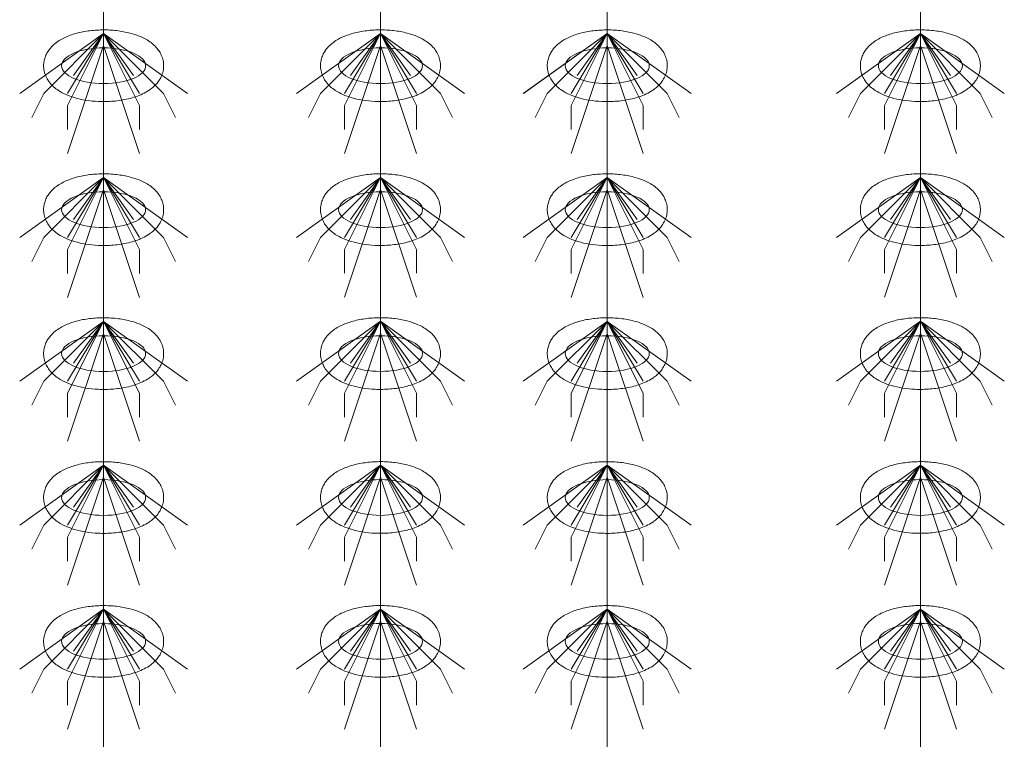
# Model space of a CAD drawing. Header units: metres. Extents: x 703769 to 722343, y 4313031 to 4317457.
# Tile 80 of 256: x 707733.82 to 707738.75, y 4313306.3 to 4313309.9. Entities that reach past the tile are written whole.
import ezdxf

# ---------------------------------------------------------------- set-up
doc = ezdxf.new("R2010")
doc.units = ezdxf.units.M
doc.header["$LTSCALE"] = 0.5
doc.layers.add('粗实线层', color=7, linetype='Continuous', lineweight=35)
doc.layers.add('设备', color=6, linetype='Continuous', lineweight=18)

# ---------------------------------------------------------------- blocks, each defined once
blk = doc.blocks.new('hh_1')
at = {"layer": '设备'}
for p, q in [((-268840, 164960), (-268910, 164910)), ((-268840, 164960), (-268890, 164910)), ((-268840, 164960), (-268870, 164900)), ((-268840, 164960), (-268870, 164910)), ((-268840, 164960), (-268865, 164925)), ((-268840, 164960), (-268790, 164910)), ((-268840, 164960), (-268815, 164925)), ((-268840, 164960), (-268770, 164910)), ((-268840, 164960), (-268810, 164910)), ((-268840, 164960), (-268810, 164900)), ((-268840, 164950), (-268870, 164860)), ((-268840, 164950), (-268810, 164860)), ((-268890, 164910), (-268900, 164890)), ((-268790, 164910), (-268780, 164890)), ((-268870, 164900), (-268870, 164880)), ((-268810, 164900), (-268810, 164880))]:
    blk.add_line(p, q, dxfattribs=at)
blk = doc.blocks.new('dawda')
at = {"layer": '设备', "color": 7}
for p, q in [((539927.02, 33373.42), (539927.02, 31373.38)), ((540157.93, 33373.42), (540157.93, 31373.42)), ((540347.03, 33373.42), (540347.03, 31373.38)), ((540608.14, 33373.42), (540608.14, 31373.42))]:
    blk.add_line(p, q, dxfattribs=at)
for centre in [(539927.02, 32630.55), (539927.03, 32630.55), (540157.94, 32630.59), (540157.94, 32630.59), (540347.03, 32630.55), (540347.04, 32630.55), (540608.14, 32630.59), (540608.14, 32630.59), (539927.02, 32510.55), (540157.94, 32510.59), (540347.03, 32510.55), (540608.14, 32510.59), (539927.02, 32390.55), (540157.94, 32390.59), (540347.03, 32390.55), (540608.14, 32390.59), (539927.02, 32270.55), (540157.94, 32270.59), (540347.03, 32270.55), (540608.14, 32270.59), (539927.02, 32150.55), (540157.94, 32150.59), (540347.03, 32150.55), (540608.14, 32150.59)]:
    blk.add_ellipse(centre, major_axis=(-35.04, 0), ratio=0.42498, dxfattribs=at)
for points in [[(539876.99, 32630.55), (539876.99, 32631.95), (539877.13, 32633.35), (539877.66, 32636.04), (539878.05, 32637.34), (539879.02, 32639.78), (539879.59, 32640.93), (539880.87, 32643.04), (539881.57, 32644.02), (539883.04, 32645.83), (539883.82, 32646.66), (539885.94, 32648.69), (539887.32, 32649.78), (539890.18, 32651.75), (539891.66, 32652.61), (539894.71, 32654.18), (539896.28, 32654.87), (539899.51, 32656.13), (539901.16, 32656.69), (539906.44, 32658.24), (539910.21, 32659.03), (539917.96, 32660.1), (539921.95, 32660.39), (539929.94, 32660.48), (539933.95, 32660.28), (539941.77, 32659.38), (539945.59, 32658.69), (539951.75, 32657.07), (539954.19, 32656.29), (539958.87, 32654.42), (539961.12, 32653.34), (539964.78, 32651.16), (539966.24, 32650.15), (539969.04, 32647.86), (539970.39, 32646.56), (539972.52, 32643.98), (539973.36, 32642.79), (539974.85, 32640.18), (539975.5, 32638.75), (539976.49, 32635.68), (539976.84, 32634.05), (539977.12, 32630.7), (539977.07, 32629), (539976.57, 32625.71), (539976.13, 32624.12), (539974.97, 32621.17), (539974.26, 32619.81), (539972.67, 32617.32), (539971.8, 32616.2), (539969.95, 32614.16), (539968.98, 32613.23), (539966.98, 32611.55), (539965.95, 32610.78), (539963.17, 32608.92), (539961.38, 32607.93), (539957.66, 32606.17), (539955.74, 32605.41), (539951.78, 32604.06), (539949.74, 32603.48), (539943.68, 32602.03), (539939.52, 32601.38), (539931.03, 32600.65), (539926.71, 32600.57), (539918.98, 32600.94), (539915.56, 32601.28), (539908.92, 32602.35), (539905.68, 32603.07), (539900.21, 32604.71), (539897.91, 32605.54), (539893.49, 32607.49), (539891.36, 32608.62), (539887.93, 32610.88), (539886.57, 32611.91), (539883.97, 32614.25), (539882.73, 32615.58), (539880.77, 32618.2), (539880, 32619.42), (539878.67, 32622.07), (539878.11, 32623.51), (539877.3, 32626.56), (539877.06, 32628.17), (539876.99, 32630.05), (539876.99, 32630.3), (539876.99, 32630.55)], [(539876.99, 32630.55), (539876.99, 32631.95), (539877.13, 32633.35), (539877.66, 32636.04), (539878.05, 32637.34), (539879.02, 32639.78), (539879.6, 32640.93), (539880.87, 32643.04), (539881.57, 32644.02), (539883.05, 32645.83), (539883.82, 32646.66), (539885.94, 32648.69), (539887.33, 32649.78), (539890.19, 32651.75), (539891.67, 32652.61), (539894.72, 32654.18), (539896.28, 32654.87), (539899.51, 32656.13), (539901.17, 32656.69), (539906.45, 32658.24), (539910.21, 32659.03), (539917.97, 32660.1), (539921.95, 32660.39), (539929.94, 32660.48), (539933.95, 32660.28), (539941.78, 32659.38), (539945.59, 32658.69), (539951.76, 32657.07), (539954.19, 32656.29), (539958.87, 32654.42), (539961.12, 32653.34), (539964.78, 32651.16), (539966.24, 32650.15), (539969.04, 32647.86), (539970.39, 32646.56), (539972.53, 32643.98), (539973.36, 32642.79), (539974.85, 32640.18), (539975.5, 32638.75), (539976.5, 32635.68), (539976.84, 32634.05), (539977.13, 32630.7), (539977.07, 32629), (539976.57, 32625.71), (539976.13, 32624.12), (539974.98, 32621.17), (539974.27, 32619.81), (539972.68, 32617.32), (539971.8, 32616.2), (539969.96, 32614.16), (539968.99, 32613.23), (539966.99, 32611.55), (539965.96, 32610.78), (539963.17, 32608.92), (539961.38, 32607.93), (539957.67, 32606.17), (539955.75, 32605.41), (539951.79, 32604.06), (539949.74, 32603.48), (539943.68, 32602.03), (539939.52, 32601.38), (539931.04, 32600.65), (539926.71, 32600.57), (539918.98, 32600.94), (539915.57, 32601.28), (539908.92, 32602.35), (539905.69, 32603.07), (539900.21, 32604.71), (539897.91, 32605.54), (539893.49, 32607.49), (539891.37, 32608.62), (539887.93, 32610.88), (539886.57, 32611.91), (539883.97, 32614.25), (539882.73, 32615.58), (539880.77, 32618.2), (539880.01, 32619.42), (539878.68, 32622.07), (539878.12, 32623.51), (539877.31, 32626.56), (539877.06, 32628.17), (539876.99, 32630.05), (539876.99, 32630.3), (539876.99, 32630.55)], [(540107.9, 32630.59), (540107.9, 32631.99), (540108.04, 32633.38), (540108.57, 32636.08), (540108.96, 32637.38), (540109.93, 32639.82), (540110.51, 32640.96), (540111.78, 32643.08), (540112.48, 32644.06), (540113.96, 32645.86), (540114.73, 32646.69), (540116.85, 32648.72), (540118.24, 32649.82), (540121.1, 32651.78), (540122.58, 32652.65), (540125.63, 32654.21), (540127.19, 32654.91), (540130.42, 32656.17), (540132.07, 32656.73), (540137.36, 32658.28), (540141.12, 32659.06), (540148.87, 32660.14), (540152.86, 32660.43), (540160.85, 32660.52), (540164.86, 32660.32), (540172.68, 32659.42), (540176.5, 32658.72), (540182.67, 32657.11), (540185.1, 32656.32), (540189.78, 32654.46), (540192.03, 32653.38), (540195.69, 32651.19), (540197.15, 32650.19), (540199.95, 32647.89), (540201.3, 32646.59), (540203.43, 32644.01), (540204.27, 32642.83), (540205.76, 32640.21), (540206.41, 32638.78), (540207.41, 32635.72), (540207.75, 32634.08), (540208.04, 32630.74), (540207.98, 32629.04), (540207.48, 32625.74), (540207.04, 32624.15), (540205.89, 32621.2), (540205.17, 32619.84), (540203.59, 32617.36), (540202.71, 32616.24), (540200.87, 32614.19), (540199.9, 32613.27), (540197.9, 32611.58), (540196.87, 32610.82), (540194.08, 32608.96), (540192.29, 32607.97), (540188.58, 32606.21), (540186.66, 32605.44), (540182.7, 32604.1), (540180.65, 32603.51), (540174.59, 32602.07), (540170.43, 32601.42), (540161.95, 32600.69), (540157.62, 32600.61), (540149.89, 32600.97), (540146.48, 32601.32), (540139.83, 32602.39), (540136.6, 32603.11), (540131.12, 32604.74), (540128.82, 32605.57), (540124.4, 32607.53), (540122.28, 32608.65), (540118.84, 32610.91), (540117.48, 32611.94), (540114.88, 32614.29), (540113.64, 32615.61), (540111.68, 32618.24), (540110.91, 32619.45), (540109.59, 32622.11), (540109.03, 32623.55), (540108.22, 32626.6), (540107.97, 32628.21), (540107.9, 32630.09), (540107.9, 32630.34), (540107.9, 32630.59)], [(540107.9, 32630.59), (540107.9, 32631.99), (540108.04, 32633.38), (540108.57, 32636.08), (540108.96, 32637.38), (540109.93, 32639.82), (540110.51, 32640.96), (540111.79, 32643.08), (540112.49, 32644.06), (540113.96, 32645.86), (540114.74, 32646.69), (540116.86, 32648.72), (540118.24, 32649.82), (540121.1, 32651.78), (540122.58, 32652.65), (540125.63, 32654.21), (540127.2, 32654.91), (540130.42, 32656.17), (540132.08, 32656.73), (540137.36, 32658.28), (540141.12, 32659.06), (540148.88, 32660.14), (540152.86, 32660.43), (540160.86, 32660.52), (540164.86, 32660.32), (540172.69, 32659.42), (540176.51, 32658.72), (540182.67, 32657.11), (540185.1, 32656.32), (540189.79, 32654.46), (540192.04, 32653.38), (540195.69, 32651.19), (540197.15, 32650.19), (540199.96, 32647.89), (540201.3, 32646.59), (540203.44, 32644.01), (540204.28, 32642.83), (540205.77, 32640.21), (540206.42, 32638.78), (540207.41, 32635.72), (540207.75, 32634.08), (540208.04, 32630.74), (540207.98, 32629.04), (540207.48, 32625.74), (540207.05, 32624.15), (540205.89, 32621.2), (540205.18, 32619.84), (540203.59, 32617.36), (540202.71, 32616.24), (540200.87, 32614.19), (540199.9, 32613.27), (540197.9, 32611.58), (540196.87, 32610.82), (540194.09, 32608.96), (540192.29, 32607.97), (540188.58, 32606.21), (540186.66, 32605.44), (540182.7, 32604.1), (540180.66, 32603.51), (540174.59, 32602.07), (540170.44, 32601.42), (540161.95, 32600.69), (540157.62, 32600.61), (540149.9, 32600.97), (540146.48, 32601.32), (540139.83, 32602.39), (540136.6, 32603.11), (540131.13, 32604.74), (540128.83, 32605.57), (540124.4, 32607.53), (540122.28, 32608.65), (540118.84, 32610.91), (540117.49, 32611.94), (540114.89, 32614.29), (540113.64, 32615.61), (540111.68, 32618.24), (540110.92, 32619.45), (540109.59, 32622.11), (540109.03, 32623.55), (540108.22, 32626.6), (540107.97, 32628.21), (540107.91, 32630.09), (540107.9, 32630.34), (540107.9, 32630.59)], [(540297, 32630.55), (540297, 32631.95), (540297.14, 32633.35), (540297.67, 32636.04), (540298.06, 32637.34), (540299.03, 32639.78), (540299.6, 32640.93), (540300.88, 32643.04), (540301.58, 32644.02), (540303.06, 32645.83), (540303.83, 32646.66), (540305.95, 32648.69), (540307.33, 32649.78), (540310.19, 32651.75), (540311.67, 32652.61), (540314.72, 32654.18), (540316.29, 32654.87), (540319.52, 32656.13), (540321.17, 32656.69), (540326.45, 32658.24), (540330.22, 32659.03), (540337.97, 32660.1), (540341.96, 32660.39), (540349.95, 32660.48), (540353.96, 32660.28), (540361.78, 32659.38), (540365.6, 32658.69), (540371.76, 32657.07), (540374.2, 32656.29), (540378.88, 32654.42), (540381.13, 32653.34), (540384.79, 32651.16), (540386.25, 32650.15), (540389.05, 32647.86), (540390.4, 32646.56), (540392.53, 32643.98), (540393.37, 32642.79), (540394.86, 32640.18), (540395.51, 32638.75), (540396.51, 32635.68), (540396.85, 32634.05), (540397.13, 32630.7), (540397.08, 32629), (540396.58, 32625.71), (540396.14, 32624.12), (540394.98, 32621.17), (540394.27, 32619.81), (540392.68, 32617.32), (540391.81, 32616.2), (540389.96, 32614.16), (540389, 32613.23), (540386.99, 32611.55), (540385.96, 32610.78), (540383.18, 32608.92), (540381.39, 32607.93), (540377.67, 32606.17), (540375.75, 32605.41), (540371.79, 32604.06), (540369.75, 32603.48), (540363.69, 32602.03), (540359.53, 32601.38), (540351.04, 32600.65), (540346.72, 32600.57), (540338.99, 32600.94), (540335.57, 32601.28), (540328.93, 32602.35), (540325.7, 32603.07), (540320.22, 32604.71), (540317.92, 32605.54), (540313.5, 32607.49), (540311.37, 32608.62), (540307.94, 32610.88), (540306.58, 32611.91), (540303.98, 32614.25), (540302.74, 32615.58), (540300.78, 32618.2), (540300.01, 32619.42), (540298.68, 32622.07), (540298.12, 32623.51), (540297.31, 32626.56), (540297.07, 32628.17), (540297, 32630.05), (540297, 32630.3), (540297, 32630.55)], [(540297, 32630.55), (540297, 32631.95), (540297.14, 32633.35), (540297.67, 32636.04), (540298.06, 32637.34), (540299.03, 32639.78), (540299.61, 32640.93), (540300.88, 32643.04), (540301.58, 32644.02), (540303.06, 32645.83), (540303.84, 32646.66), (540305.95, 32648.69), (540307.34, 32649.78), (540310.2, 32651.75), (540311.68, 32652.61), (540314.73, 32654.18), (540316.3, 32654.87), (540319.52, 32656.13), (540321.18, 32656.69), (540326.46, 32658.24), (540330.22, 32659.03), (540337.98, 32660.1), (540341.96, 32660.39), (540349.96, 32660.48), (540353.96, 32660.28), (540361.79, 32659.38), (540365.6, 32658.69), (540371.77, 32657.07), (540374.2, 32656.29), (540378.88, 32654.42), (540381.13, 32653.34), (540384.79, 32651.16), (540386.25, 32650.15), (540389.05, 32647.86), (540390.4, 32646.56), (540392.54, 32643.98), (540393.38, 32642.79), (540394.86, 32640.18), (540395.51, 32638.75), (540396.51, 32635.68), (540396.85, 32634.05), (540397.14, 32630.7), (540397.08, 32629), (540396.58, 32625.71), (540396.14, 32624.12), (540394.99, 32621.17), (540394.28, 32619.81), (540392.69, 32617.32), (540391.81, 32616.2), (540389.97, 32614.16), (540389, 32613.23), (540387, 32611.55), (540385.97, 32610.78), (540383.18, 32608.92), (540381.39, 32607.93), (540377.68, 32606.17), (540375.76, 32605.41), (540371.8, 32604.06), (540369.76, 32603.48), (540363.69, 32602.03), (540359.53, 32601.38), (540351.05, 32600.65), (540346.72, 32600.57), (540338.99, 32600.94), (540335.58, 32601.28), (540328.93, 32602.35), (540325.7, 32603.07), (540320.22, 32604.71), (540317.93, 32605.54), (540313.5, 32607.49), (540311.38, 32608.62), (540307.94, 32610.88), (540306.58, 32611.91), (540303.98, 32614.25), (540302.74, 32615.58), (540300.78, 32618.2), (540300.02, 32619.42), (540298.69, 32622.07), (540298.13, 32623.51), (540297.32, 32626.56), (540297.07, 32628.17), (540297.01, 32630.05), (540297, 32630.3), (540297, 32630.55)], [(540558.1, 32630.59), (540558.1, 32631.99), (540558.24, 32633.38), (540558.77, 32636.08), (540559.16, 32637.38), (540560.13, 32639.82), (540560.71, 32640.96), (540561.99, 32643.08), (540562.69, 32644.06), (540564.16, 32645.86), (540564.94, 32646.69), (540567.06, 32648.72), (540568.44, 32649.82), (540571.3, 32651.78), (540572.78, 32652.65), (540575.83, 32654.21), (540577.4, 32654.91), (540580.62, 32656.17), (540582.28, 32656.73), (540587.56, 32658.28), (540591.32, 32659.06), (540599.08, 32660.14), (540603.06, 32660.43), (540611.06, 32660.52), (540615.06, 32660.32), (540622.89, 32659.42), (540626.71, 32658.72), (540632.87, 32657.11), (540635.3, 32656.32), (540639.99, 32654.46), (540642.24, 32653.38), (540645.89, 32651.19), (540647.35, 32650.19), (540650.16, 32647.89), (540651.5, 32646.59), (540653.64, 32644.01), (540654.48, 32642.83), (540655.97, 32640.21), (540656.62, 32638.78), (540657.61, 32635.72), (540657.95, 32634.08), (540658.24, 32630.74), (540658.18, 32629.04), (540657.68, 32625.74), (540657.25, 32624.15), (540656.09, 32621.2), (540655.38, 32619.84), (540653.79, 32617.36), (540652.91, 32616.24), (540651.07, 32614.19), (540650.1, 32613.27), (540648.1, 32611.58), (540647.07, 32610.82), (540644.29, 32608.96), (540642.49, 32607.97), (540638.78, 32606.21), (540636.86, 32605.44), (540632.9, 32604.1), (540630.86, 32603.51), (540624.79, 32602.07), (540620.64, 32601.42), (540612.15, 32600.69), (540607.82, 32600.61), (540600.1, 32600.97), (540596.68, 32601.32), (540590.03, 32602.39), (540586.8, 32603.11), (540581.33, 32604.74), (540579.03, 32605.57), (540574.6, 32607.53), (540572.48, 32608.65), (540569.04, 32610.91), (540567.68, 32611.94), (540565.08, 32614.29), (540563.84, 32615.61), (540561.88, 32618.24), (540561.12, 32619.45), (540559.79, 32622.11), (540559.23, 32623.55), (540558.42, 32626.6), (540558.17, 32628.21), (540558.11, 32630.09), (540558.1, 32630.34), (540558.1, 32630.59)], [(540558.11, 32630.59), (540558.11, 32631.99), (540558.25, 32633.38), (540558.78, 32636.08), (540559.17, 32637.38), (540560.14, 32639.82), (540560.71, 32640.96), (540561.99, 32643.08), (540562.69, 32644.06), (540564.16, 32645.86), (540564.94, 32646.69), (540567.06, 32648.72), (540568.44, 32649.82), (540571.3, 32651.78), (540572.78, 32652.65), (540575.83, 32654.21), (540577.4, 32654.91), (540580.63, 32656.17), (540582.28, 32656.73), (540587.56, 32658.28), (540591.33, 32659.06), (540599.08, 32660.14), (540603.07, 32660.43), (540611.06, 32660.52), (540615.07, 32660.32), (540622.89, 32659.42), (540626.71, 32658.72), (540632.87, 32657.11), (540635.31, 32656.32), (540639.99, 32654.46), (540642.24, 32653.38), (540645.9, 32651.19), (540647.36, 32650.19), (540650.16, 32647.89), (540651.51, 32646.59), (540653.64, 32644.01), (540654.48, 32642.83), (540655.97, 32640.21), (540656.62, 32638.78), (540657.61, 32635.72), (540657.96, 32634.08), (540658.24, 32630.74), (540658.19, 32629.04), (540657.69, 32625.74), (540657.25, 32624.15), (540656.09, 32621.2), (540655.38, 32619.84), (540653.79, 32617.36), (540652.92, 32616.24), (540651.07, 32614.19), (540650.1, 32613.27), (540648.1, 32611.58), (540647.07, 32610.82), (540644.29, 32608.96), (540642.5, 32607.97), (540638.78, 32606.21), (540636.86, 32605.44), (540632.9, 32604.1), (540630.86, 32603.51), (540624.8, 32602.07), (540620.64, 32601.42), (540612.15, 32600.69), (540607.83, 32600.61), (540600.1, 32600.97), (540596.68, 32601.32), (540590.04, 32602.39), (540586.8, 32603.11), (540581.33, 32604.74), (540579.03, 32605.57), (540574.61, 32607.53), (540572.48, 32608.65), (540569.05, 32610.91), (540567.69, 32611.94), (540565.09, 32614.29), (540563.85, 32615.61), (540561.89, 32618.24), (540561.12, 32619.45), (540559.79, 32622.11), (540559.23, 32623.55), (540558.42, 32626.6), (540558.18, 32628.21), (540558.11, 32630.09), (540558.11, 32630.34), (540558.11, 32630.59)], [(539876.99, 32510.55), (539876.99, 32511.95), (539877.13, 32513.35), (539877.66, 32516.04), (539878.05, 32517.34), (539879.02, 32519.78), (539879.59, 32520.93), (539880.87, 32523.04), (539881.57, 32524.02), (539883.04, 32525.83), (539883.82, 32526.66), (539885.94, 32528.69), (539887.32, 32529.78), (539890.18, 32531.75), (539891.66, 32532.61), (539894.71, 32534.18), (539896.28, 32534.87), (539899.51, 32536.13), (539901.16, 32536.69), (539906.44, 32538.24), (539910.21, 32539.03), (539917.96, 32540.1), (539921.95, 32540.39), (539929.94, 32540.48), (539933.95, 32540.28), (539941.77, 32539.38), (539945.59, 32538.69), (539951.75, 32537.07), (539954.19, 32536.29), (539958.87, 32534.42), (539961.12, 32533.34), (539964.78, 32531.16), (539966.24, 32530.15), (539969.04, 32527.86), (539970.39, 32526.56), (539972.52, 32523.98), (539973.36, 32522.79), (539974.85, 32520.18), (539975.5, 32518.75), (539976.49, 32515.68), (539976.84, 32514.05), (539977.12, 32510.7), (539977.07, 32509), (539976.57, 32505.71), (539976.13, 32504.12), (539974.97, 32501.17), (539974.26, 32499.81), (539972.67, 32497.32), (539971.8, 32496.2), (539969.95, 32494.16), (539968.98, 32493.23), (539966.98, 32491.55), (539965.95, 32490.78), (539963.17, 32488.92), (539961.38, 32487.93), (539957.66, 32486.17), (539955.74, 32485.41), (539951.78, 32484.06), (539949.74, 32483.48), (539943.68, 32482.03), (539939.52, 32481.38), (539931.03, 32480.65), (539926.71, 32480.57), (539918.98, 32480.94), (539915.56, 32481.28), (539908.92, 32482.35), (539905.68, 32483.07), (539900.21, 32484.71), (539897.91, 32485.54), (539893.49, 32487.49), (539891.36, 32488.62), (539887.93, 32490.88), (539886.57, 32491.91), (539883.97, 32494.25), (539882.73, 32495.58), (539880.77, 32498.2), (539880, 32499.42), (539878.67, 32502.07), (539878.11, 32503.51), (539877.3, 32506.56), (539877.06, 32508.17), (539876.99, 32510.05), (539876.99, 32510.3), (539876.99, 32510.55)], [(540107.9, 32510.59), (540107.9, 32511.99), (540108.04, 32513.38), (540108.57, 32516.08), (540108.96, 32517.38), (540109.93, 32519.82), (540110.51, 32520.96), (540111.78, 32523.08), (540112.48, 32524.06), (540113.96, 32525.86), (540114.73, 32526.69), (540116.85, 32528.72), (540118.24, 32529.82), (540121.1, 32531.78), (540122.58, 32532.65), (540125.63, 32534.21), (540127.19, 32534.91), (540130.42, 32536.17), (540132.07, 32536.73), (540137.36, 32538.28), (540141.12, 32539.06), (540148.87, 32540.14), (540152.86, 32540.43), (540160.85, 32540.52), (540164.86, 32540.32), (540172.68, 32539.42), (540176.5, 32538.72), (540182.67, 32537.11), (540185.1, 32536.32), (540189.78, 32534.46), (540192.03, 32533.38), (540195.69, 32531.19), (540197.15, 32530.19), (540199.95, 32527.89), (540201.3, 32526.59), (540203.43, 32524.01), (540204.27, 32522.83), (540205.76, 32520.21), (540206.41, 32518.78), (540207.41, 32515.72), (540207.75, 32514.08), (540208.04, 32510.74), (540207.98, 32509.04), (540207.48, 32505.74), (540207.04, 32504.15), (540205.89, 32501.2), (540205.17, 32499.84), (540203.59, 32497.36), (540202.71, 32496.24), (540200.87, 32494.19), (540199.9, 32493.27), (540197.9, 32491.58), (540196.87, 32490.82), (540194.08, 32488.96), (540192.29, 32487.97), (540188.58, 32486.21), (540186.66, 32485.44), (540182.7, 32484.1), (540180.65, 32483.51), (540174.59, 32482.07), (540170.43, 32481.42), (540161.95, 32480.69), (540157.62, 32480.61), (540149.89, 32480.97), (540146.48, 32481.32), (540139.83, 32482.39), (540136.6, 32483.11), (540131.12, 32484.74), (540128.82, 32485.57), (540124.4, 32487.53), (540122.28, 32488.65), (540118.84, 32490.91), (540117.48, 32491.94), (540114.88, 32494.29), (540113.64, 32495.61), (540111.68, 32498.24), (540110.91, 32499.45), (540109.59, 32502.11), (540109.03, 32503.55), (540108.22, 32506.6), (540107.97, 32508.21), (540107.9, 32510.09), (540107.9, 32510.34), (540107.9, 32510.59)], [(540297, 32510.55), (540297, 32511.95), (540297.14, 32513.35), (540297.67, 32516.04), (540298.06, 32517.34), (540299.03, 32519.78), (540299.6, 32520.93), (540300.88, 32523.04), (540301.58, 32524.02), (540303.06, 32525.83), (540303.83, 32526.66), (540305.95, 32528.69), (540307.33, 32529.78), (540310.19, 32531.75), (540311.67, 32532.61), (540314.72, 32534.18), (540316.29, 32534.87), (540319.52, 32536.13), (540321.17, 32536.69), (540326.45, 32538.24), (540330.22, 32539.03), (540337.97, 32540.1), (540341.96, 32540.39), (540349.95, 32540.48), (540353.96, 32540.28), (540361.78, 32539.38), (540365.6, 32538.69), (540371.76, 32537.07), (540374.2, 32536.29), (540378.88, 32534.42), (540381.13, 32533.34), (540384.79, 32531.16), (540386.25, 32530.15), (540389.05, 32527.86), (540390.4, 32526.56), (540392.53, 32523.98), (540393.37, 32522.79), (540394.86, 32520.18), (540395.51, 32518.75), (540396.51, 32515.68), (540396.85, 32514.05), (540397.13, 32510.7), (540397.08, 32509), (540396.58, 32505.71), (540396.14, 32504.12), (540394.98, 32501.17), (540394.27, 32499.81), (540392.68, 32497.32), (540391.81, 32496.2), (540389.96, 32494.16), (540389, 32493.23), (540386.99, 32491.55), (540385.96, 32490.78), (540383.18, 32488.92), (540381.39, 32487.93), (540377.67, 32486.17), (540375.75, 32485.41), (540371.79, 32484.06), (540369.75, 32483.48), (540363.69, 32482.03), (540359.53, 32481.38), (540351.04, 32480.65), (540346.72, 32480.57), (540338.99, 32480.94), (540335.57, 32481.28), (540328.93, 32482.35), (540325.7, 32483.07), (540320.22, 32484.71), (540317.92, 32485.54), (540313.5, 32487.49), (540311.37, 32488.62), (540307.94, 32490.88), (540306.58, 32491.91), (540303.98, 32494.25), (540302.74, 32495.58), (540300.78, 32498.2), (540300.01, 32499.42), (540298.68, 32502.07), (540298.12, 32503.51), (540297.31, 32506.56), (540297.07, 32508.17), (540297, 32510.05), (540297, 32510.3), (540297, 32510.55)], [(540558.1, 32510.59), (540558.1, 32511.99), (540558.24, 32513.38), (540558.77, 32516.08), (540559.16, 32517.38), (540560.13, 32519.82), (540560.71, 32520.96), (540561.99, 32523.08), (540562.69, 32524.06), (540564.16, 32525.86), (540564.94, 32526.69), (540567.06, 32528.72), (540568.44, 32529.82), (540571.3, 32531.78), (540572.78, 32532.65), (540575.83, 32534.21), (540577.4, 32534.91), (540580.62, 32536.17), (540582.28, 32536.73), (540587.56, 32538.28), (540591.32, 32539.06), (540599.08, 32540.14), (540603.06, 32540.43), (540611.06, 32540.52), (540615.06, 32540.32), (540622.89, 32539.42), (540626.71, 32538.72), (540632.87, 32537.11), (540635.3, 32536.32), (540639.99, 32534.46), (540642.24, 32533.38), (540645.89, 32531.19), (540647.35, 32530.19), (540650.16, 32527.89), (540651.5, 32526.59), (540653.64, 32524.01), (540654.48, 32522.83), (540655.97, 32520.21), (540656.62, 32518.78), (540657.61, 32515.72), (540657.95, 32514.08), (540658.24, 32510.74), (540658.18, 32509.04), (540657.68, 32505.74), (540657.25, 32504.15), (540656.09, 32501.2), (540655.38, 32499.84), (540653.79, 32497.36), (540652.91, 32496.24), (540651.07, 32494.19), (540650.1, 32493.27), (540648.1, 32491.58), (540647.07, 32490.82), (540644.29, 32488.96), (540642.49, 32487.97), (540638.78, 32486.21), (540636.86, 32485.44), (540632.9, 32484.1), (540630.86, 32483.51), (540624.79, 32482.07), (540620.64, 32481.42), (540612.15, 32480.69), (540607.82, 32480.61), (540600.1, 32480.97), (540596.68, 32481.32), (540590.03, 32482.39), (540586.8, 32483.11), (540581.33, 32484.74), (540579.03, 32485.57), (540574.6, 32487.53), (540572.48, 32488.65), (540569.04, 32490.91), (540567.68, 32491.94), (540565.08, 32494.29), (540563.84, 32495.61), (540561.88, 32498.24), (540561.12, 32499.45), (540559.79, 32502.11), (540559.23, 32503.55), (540558.42, 32506.6), (540558.17, 32508.21), (540558.11, 32510.09), (540558.1, 32510.34), (540558.1, 32510.59)], [(539876.99, 32390.55), (539876.99, 32391.95), (539877.13, 32393.35), (539877.66, 32396.04), (539878.05, 32397.34), (539879.02, 32399.78), (539879.59, 32400.93), (539880.87, 32403.04), (539881.57, 32404.02), (539883.04, 32405.83), (539883.82, 32406.66), (539885.94, 32408.69), (539887.32, 32409.78), (539890.18, 32411.75), (539891.66, 32412.61), (539894.71, 32414.18), (539896.28, 32414.87), (539899.51, 32416.13), (539901.16, 32416.69), (539906.44, 32418.24), (539910.21, 32419.03), (539917.96, 32420.1), (539921.95, 32420.39), (539929.94, 32420.48), (539933.95, 32420.28), (539941.77, 32419.38), (539945.59, 32418.69), (539951.75, 32417.07), (539954.19, 32416.29), (539958.87, 32414.42), (539961.12, 32413.34), (539964.78, 32411.16), (539966.24, 32410.15), (539969.04, 32407.86), (539970.39, 32406.56), (539972.52, 32403.98), (539973.36, 32402.79), (539974.85, 32400.18), (539975.5, 32398.75), (539976.49, 32395.68), (539976.84, 32394.05), (539977.12, 32390.7), (539977.07, 32389), (539976.57, 32385.71), (539976.13, 32384.12), (539974.97, 32381.17), (539974.26, 32379.81), (539972.67, 32377.32), (539971.8, 32376.2), (539969.95, 32374.16), (539968.98, 32373.23), (539966.98, 32371.55), (539965.95, 32370.78), (539963.17, 32368.92), (539961.38, 32367.93), (539957.66, 32366.17), (539955.74, 32365.41), (539951.78, 32364.06), (539949.74, 32363.48), (539943.68, 32362.03), (539939.52, 32361.38), (539931.03, 32360.65), (539926.71, 32360.57), (539918.98, 32360.94), (539915.56, 32361.28), (539908.92, 32362.35), (539905.68, 32363.07), (539900.21, 32364.71), (539897.91, 32365.54), (539893.49, 32367.49), (539891.36, 32368.62), (539887.93, 32370.88), (539886.57, 32371.91), (539883.97, 32374.25), (539882.73, 32375.58), (539880.77, 32378.2), (539880, 32379.42), (539878.67, 32382.07), (539878.11, 32383.51), (539877.3, 32386.56), (539877.06, 32388.17), (539876.99, 32390.05), (539876.99, 32390.3), (539876.99, 32390.55)], [(540107.9, 32390.59), (540107.9, 32391.99), (540108.04, 32393.38), (540108.57, 32396.08), (540108.96, 32397.38), (540109.93, 32399.82), (540110.51, 32400.96), (540111.78, 32403.08), (540112.48, 32404.06), (540113.96, 32405.86), (540114.73, 32406.69), (540116.85, 32408.72), (540118.24, 32409.82), (540121.1, 32411.78), (540122.58, 32412.65), (540125.63, 32414.21), (540127.19, 32414.91), (540130.42, 32416.17), (540132.07, 32416.73), (540137.36, 32418.28), (540141.12, 32419.06), (540148.87, 32420.14), (540152.86, 32420.43), (540160.85, 32420.52), (540164.86, 32420.32), (540172.68, 32419.42), (540176.5, 32418.72), (540182.67, 32417.11), (540185.1, 32416.32), (540189.78, 32414.46), (540192.03, 32413.38), (540195.69, 32411.19), (540197.15, 32410.19), (540199.95, 32407.89), (540201.3, 32406.59), (540203.43, 32404.01), (540204.27, 32402.83), (540205.76, 32400.21), (540206.41, 32398.78), (540207.41, 32395.72), (540207.75, 32394.08), (540208.04, 32390.74), (540207.98, 32389.04), (540207.48, 32385.74), (540207.04, 32384.15), (540205.89, 32381.2), (540205.17, 32379.84), (540203.59, 32377.36), (540202.71, 32376.24), (540200.87, 32374.19), (540199.9, 32373.27), (540197.9, 32371.58), (540196.87, 32370.82), (540194.08, 32368.96), (540192.29, 32367.97), (540188.58, 32366.21), (540186.66, 32365.44), (540182.7, 32364.1), (540180.65, 32363.51), (540174.59, 32362.07), (540170.43, 32361.42), (540161.95, 32360.69), (540157.62, 32360.61), (540149.89, 32360.97), (540146.48, 32361.32), (540139.83, 32362.39), (540136.6, 32363.11), (540131.12, 32364.74), (540128.82, 32365.57), (540124.4, 32367.53), (540122.28, 32368.65), (540118.84, 32370.91), (540117.48, 32371.94), (540114.88, 32374.29), (540113.64, 32375.61), (540111.68, 32378.24), (540110.91, 32379.45), (540109.59, 32382.11), (540109.03, 32383.55), (540108.22, 32386.6), (540107.97, 32388.21), (540107.9, 32390.09), (540107.9, 32390.34), (540107.9, 32390.59)], [(540297, 32390.55), (540297, 32391.95), (540297.14, 32393.35), (540297.67, 32396.04), (540298.06, 32397.34), (540299.03, 32399.78), (540299.6, 32400.93), (540300.88, 32403.04), (540301.58, 32404.02), (540303.06, 32405.83), (540303.83, 32406.66), (540305.95, 32408.69), (540307.33, 32409.78), (540310.19, 32411.75), (540311.67, 32412.61), (540314.72, 32414.18), (540316.29, 32414.87), (540319.52, 32416.13), (540321.17, 32416.69), (540326.45, 32418.24), (540330.22, 32419.03), (540337.97, 32420.1), (540341.96, 32420.39), (540349.95, 32420.48), (540353.96, 32420.28), (540361.78, 32419.38), (540365.6, 32418.69), (540371.76, 32417.07), (540374.2, 32416.29), (540378.88, 32414.42), (540381.13, 32413.34), (540384.79, 32411.16), (540386.25, 32410.15), (540389.05, 32407.86), (540390.4, 32406.56), (540392.53, 32403.98), (540393.37, 32402.79), (540394.86, 32400.18), (540395.51, 32398.75), (540396.51, 32395.68), (540396.85, 32394.05), (540397.13, 32390.7), (540397.08, 32389), (540396.58, 32385.71), (540396.14, 32384.12), (540394.98, 32381.17), (540394.27, 32379.81), (540392.68, 32377.32), (540391.81, 32376.2), (540389.96, 32374.16), (540389, 32373.23), (540386.99, 32371.55), (540385.96, 32370.78), (540383.18, 32368.92), (540381.39, 32367.93), (540377.67, 32366.17), (540375.75, 32365.41), (540371.79, 32364.06), (540369.75, 32363.48), (540363.69, 32362.03), (540359.53, 32361.38), (540351.04, 32360.65), (540346.72, 32360.57), (540338.99, 32360.94), (540335.57, 32361.28), (540328.93, 32362.35), (540325.7, 32363.07), (540320.22, 32364.71), (540317.92, 32365.54), (540313.5, 32367.49), (540311.37, 32368.62), (540307.94, 32370.88), (540306.58, 32371.91), (540303.98, 32374.25), (540302.74, 32375.58), (540300.78, 32378.2), (540300.01, 32379.42), (540298.68, 32382.07), (540298.12, 32383.51), (540297.31, 32386.56), (540297.07, 32388.17), (540297, 32390.05), (540297, 32390.3), (540297, 32390.55)], [(540558.1, 32390.59), (540558.1, 32391.99), (540558.24, 32393.38), (540558.77, 32396.08), (540559.16, 32397.38), (540560.13, 32399.82), (540560.71, 32400.96), (540561.99, 32403.08), (540562.69, 32404.06), (540564.16, 32405.86), (540564.94, 32406.69), (540567.06, 32408.72), (540568.44, 32409.82), (540571.3, 32411.78), (540572.78, 32412.65), (540575.83, 32414.21), (540577.4, 32414.91), (540580.62, 32416.17), (540582.28, 32416.73), (540587.56, 32418.28), (540591.32, 32419.06), (540599.08, 32420.14), (540603.06, 32420.43), (540611.06, 32420.52), (540615.06, 32420.32), (540622.89, 32419.42), (540626.71, 32418.72), (540632.87, 32417.11), (540635.3, 32416.32), (540639.99, 32414.46), (540642.24, 32413.38), (540645.89, 32411.19), (540647.35, 32410.19), (540650.16, 32407.89), (540651.5, 32406.59), (540653.64, 32404.01), (540654.48, 32402.83), (540655.97, 32400.21), (540656.62, 32398.78), (540657.61, 32395.72), (540657.95, 32394.08), (540658.24, 32390.74), (540658.18, 32389.04), (540657.68, 32385.74), (540657.25, 32384.15), (540656.09, 32381.2), (540655.38, 32379.84), (540653.79, 32377.36), (540652.91, 32376.24), (540651.07, 32374.19), (540650.1, 32373.27), (540648.1, 32371.58), (540647.07, 32370.82), (540644.29, 32368.96), (540642.49, 32367.97), (540638.78, 32366.21), (540636.86, 32365.44), (540632.9, 32364.1), (540630.86, 32363.51), (540624.79, 32362.07), (540620.64, 32361.42), (540612.15, 32360.69), (540607.82, 32360.61), (540600.1, 32360.97), (540596.68, 32361.32), (540590.03, 32362.39), (540586.8, 32363.11), (540581.33, 32364.74), (540579.03, 32365.57), (540574.6, 32367.53), (540572.48, 32368.65), (540569.04, 32370.91), (540567.68, 32371.94), (540565.08, 32374.29), (540563.84, 32375.61), (540561.88, 32378.24), (540561.12, 32379.45), (540559.79, 32382.11), (540559.23, 32383.55), (540558.42, 32386.6), (540558.17, 32388.21), (540558.11, 32390.09), (540558.1, 32390.34), (540558.1, 32390.59)], [(539876.99, 32270.55), (539876.99, 32271.95), (539877.13, 32273.35), (539877.66, 32276.04), (539878.05, 32277.34), (539879.02, 32279.78), (539879.59, 32280.93), (539880.87, 32283.04), (539881.57, 32284.02), (539883.04, 32285.83), (539883.82, 32286.66), (539885.94, 32288.69), (539887.32, 32289.78), (539890.18, 32291.75), (539891.66, 32292.61), (539894.71, 32294.18), (539896.28, 32294.87), (539899.51, 32296.13), (539901.16, 32296.69), (539906.44, 32298.24), (539910.21, 32299.03), (539917.96, 32300.1), (539921.95, 32300.39), (539929.94, 32300.48), (539933.95, 32300.28), (539941.77, 32299.38), (539945.59, 32298.69), (539951.75, 32297.07), (539954.19, 32296.29), (539958.87, 32294.42), (539961.12, 32293.34), (539964.78, 32291.16), (539966.24, 32290.15), (539969.04, 32287.86), (539970.39, 32286.56), (539972.52, 32283.98), (539973.36, 32282.79), (539974.85, 32280.18), (539975.5, 32278.75), (539976.49, 32275.68), (539976.84, 32274.05), (539977.12, 32270.7), (539977.07, 32269), (539976.57, 32265.71), (539976.13, 32264.12), (539974.97, 32261.17), (539974.26, 32259.81), (539972.67, 32257.32), (539971.8, 32256.2), (539969.95, 32254.16), (539968.98, 32253.23), (539966.98, 32251.55), (539965.95, 32250.78), (539963.17, 32248.92), (539961.38, 32247.93), (539957.66, 32246.17), (539955.74, 32245.41), (539951.78, 32244.06), (539949.74, 32243.48), (539943.68, 32242.03), (539939.52, 32241.38), (539931.03, 32240.65), (539926.71, 32240.57), (539918.98, 32240.94), (539915.56, 32241.28), (539908.92, 32242.35), (539905.68, 32243.07), (539900.21, 32244.71), (539897.91, 32245.54), (539893.49, 32247.49), (539891.36, 32248.62), (539887.93, 32250.88), (539886.57, 32251.91), (539883.97, 32254.25), (539882.73, 32255.58), (539880.77, 32258.2), (539880, 32259.42), (539878.67, 32262.07), (539878.11, 32263.51), (539877.3, 32266.56), (539877.06, 32268.17), (539876.99, 32270.05), (539876.99, 32270.3), (539876.99, 32270.55)], [(540107.9, 32270.59), (540107.9, 32271.99), (540108.04, 32273.38), (540108.57, 32276.08), (540108.96, 32277.38), (540109.93, 32279.82), (540110.51, 32280.96), (540111.78, 32283.08), (540112.48, 32284.06), (540113.96, 32285.86), (540114.73, 32286.69), (540116.85, 32288.72), (540118.24, 32289.82), (540121.1, 32291.78), (540122.58, 32292.65), (540125.63, 32294.21), (540127.19, 32294.91), (540130.42, 32296.17), (540132.07, 32296.73), (540137.36, 32298.28), (540141.12, 32299.06), (540148.87, 32300.14), (540152.86, 32300.43), (540160.85, 32300.52), (540164.86, 32300.32), (540172.68, 32299.42), (540176.5, 32298.72), (540182.67, 32297.11), (540185.1, 32296.32), (540189.78, 32294.46), (540192.03, 32293.38), (540195.69, 32291.19), (540197.15, 32290.19), (540199.95, 32287.89), (540201.3, 32286.59), (540203.43, 32284.01), (540204.27, 32282.83), (540205.76, 32280.21), (540206.41, 32278.78), (540207.41, 32275.72), (540207.75, 32274.08), (540208.04, 32270.74), (540207.98, 32269.04), (540207.48, 32265.74), (540207.04, 32264.15), (540205.89, 32261.2), (540205.17, 32259.84), (540203.59, 32257.36), (540202.71, 32256.24), (540200.87, 32254.19), (540199.9, 32253.27), (540197.9, 32251.58), (540196.87, 32250.82), (540194.08, 32248.96), (540192.29, 32247.97), (540188.58, 32246.21), (540186.66, 32245.44), (540182.7, 32244.1), (540180.65, 32243.51), (540174.59, 32242.07), (540170.43, 32241.42), (540161.95, 32240.69), (540157.62, 32240.61), (540149.89, 32240.97), (540146.48, 32241.32), (540139.83, 32242.39), (540136.6, 32243.11), (540131.12, 32244.74), (540128.82, 32245.57), (540124.4, 32247.53), (540122.28, 32248.65), (540118.84, 32250.91), (540117.48, 32251.94), (540114.88, 32254.29), (540113.64, 32255.61), (540111.68, 32258.24), (540110.91, 32259.45), (540109.59, 32262.11), (540109.03, 32263.55), (540108.22, 32266.6), (540107.97, 32268.21), (540107.9, 32270.09), (540107.9, 32270.34), (540107.9, 32270.59)], [(540297, 32270.55), (540297, 32271.95), (540297.14, 32273.35), (540297.67, 32276.04), (540298.06, 32277.34), (540299.03, 32279.78), (540299.6, 32280.93), (540300.88, 32283.04), (540301.58, 32284.02), (540303.06, 32285.83), (540303.83, 32286.66), (540305.95, 32288.69), (540307.33, 32289.78), (540310.19, 32291.75), (540311.67, 32292.61), (540314.72, 32294.18), (540316.29, 32294.87), (540319.52, 32296.13), (540321.17, 32296.69), (540326.45, 32298.24), (540330.22, 32299.03), (540337.97, 32300.1), (540341.96, 32300.39), (540349.95, 32300.48), (540353.96, 32300.28), (540361.78, 32299.38), (540365.6, 32298.69), (540371.76, 32297.07), (540374.2, 32296.29), (540378.88, 32294.42), (540381.13, 32293.34), (540384.79, 32291.16), (540386.25, 32290.15), (540389.05, 32287.86), (540390.4, 32286.56), (540392.53, 32283.98), (540393.37, 32282.79), (540394.86, 32280.18), (540395.51, 32278.75), (540396.51, 32275.68), (540396.85, 32274.05), (540397.13, 32270.7), (540397.08, 32269), (540396.58, 32265.71), (540396.14, 32264.12), (540394.98, 32261.17), (540394.27, 32259.81), (540392.68, 32257.32), (540391.81, 32256.2), (540389.96, 32254.16), (540389, 32253.23), (540386.99, 32251.55), (540385.96, 32250.78), (540383.18, 32248.92), (540381.39, 32247.93), (540377.67, 32246.17), (540375.75, 32245.41), (540371.79, 32244.06), (540369.75, 32243.48), (540363.69, 32242.03), (540359.53, 32241.38), (540351.04, 32240.65), (540346.72, 32240.57), (540338.99, 32240.94), (540335.57, 32241.28), (540328.93, 32242.35), (540325.7, 32243.07), (540320.22, 32244.71), (540317.92, 32245.54), (540313.5, 32247.49), (540311.37, 32248.62), (540307.94, 32250.88), (540306.58, 32251.91), (540303.98, 32254.25), (540302.74, 32255.58), (540300.78, 32258.2), (540300.01, 32259.42), (540298.68, 32262.07), (540298.12, 32263.51), (540297.31, 32266.56), (540297.07, 32268.17), (540297, 32270.05), (540297, 32270.3), (540297, 32270.55)], [(540558.1, 32270.59), (540558.1, 32271.99), (540558.24, 32273.38), (540558.77, 32276.08), (540559.16, 32277.38), (540560.13, 32279.82), (540560.71, 32280.96), (540561.99, 32283.08), (540562.69, 32284.06), (540564.16, 32285.86), (540564.94, 32286.69), (540567.06, 32288.72), (540568.44, 32289.82), (540571.3, 32291.78), (540572.78, 32292.65), (540575.83, 32294.21), (540577.4, 32294.91), (540580.62, 32296.17), (540582.28, 32296.73), (540587.56, 32298.28), (540591.32, 32299.06), (540599.08, 32300.14), (540603.06, 32300.43), (540611.06, 32300.52), (540615.06, 32300.32), (540622.89, 32299.42), (540626.71, 32298.72), (540632.87, 32297.11), (540635.3, 32296.32), (540639.99, 32294.46), (540642.24, 32293.38), (540645.89, 32291.19), (540647.35, 32290.19), (540650.16, 32287.89), (540651.5, 32286.59), (540653.64, 32284.01), (540654.48, 32282.83), (540655.97, 32280.21), (540656.62, 32278.78), (540657.61, 32275.72), (540657.95, 32274.08), (540658.24, 32270.74), (540658.18, 32269.04), (540657.68, 32265.74), (540657.25, 32264.15), (540656.09, 32261.2), (540655.38, 32259.84), (540653.79, 32257.36), (540652.91, 32256.24), (540651.07, 32254.19), (540650.1, 32253.27), (540648.1, 32251.58), (540647.07, 32250.82), (540644.29, 32248.96), (540642.49, 32247.97), (540638.78, 32246.21), (540636.86, 32245.44), (540632.9, 32244.1), (540630.86, 32243.51), (540624.79, 32242.07), (540620.64, 32241.42), (540612.15, 32240.69), (540607.82, 32240.61), (540600.1, 32240.97), (540596.68, 32241.32), (540590.03, 32242.39), (540586.8, 32243.11), (540581.33, 32244.74), (540579.03, 32245.57), (540574.6, 32247.53), (540572.48, 32248.65), (540569.04, 32250.91), (540567.68, 32251.94), (540565.08, 32254.29), (540563.84, 32255.61), (540561.88, 32258.24), (540561.12, 32259.45), (540559.79, 32262.11), (540559.23, 32263.55), (540558.42, 32266.6), (540558.17, 32268.21), (540558.11, 32270.09), (540558.1, 32270.34), (540558.1, 32270.59)], [(539876.99, 32150.55), (539876.99, 32151.95), (539877.13, 32153.35), (539877.66, 32156.04), (539878.05, 32157.34), (539879.02, 32159.78), (539879.59, 32160.93), (539880.87, 32163.04), (539881.57, 32164.02), (539883.04, 32165.83), (539883.82, 32166.66), (539885.94, 32168.69), (539887.32, 32169.78), (539890.18, 32171.75), (539891.66, 32172.61), (539894.71, 32174.18), (539896.28, 32174.87), (539899.51, 32176.13), (539901.16, 32176.69), (539906.44, 32178.24), (539910.21, 32179.03), (539917.96, 32180.1), (539921.95, 32180.39), (539929.94, 32180.48), (539933.95, 32180.28), (539941.77, 32179.38), (539945.59, 32178.69), (539951.75, 32177.07), (539954.19, 32176.29), (539958.87, 32174.42), (539961.12, 32173.34), (539964.78, 32171.16), (539966.24, 32170.15), (539969.04, 32167.86), (539970.39, 32166.56), (539972.52, 32163.98), (539973.36, 32162.79), (539974.85, 32160.18), (539975.5, 32158.75), (539976.49, 32155.68), (539976.84, 32154.05), (539977.12, 32150.7), (539977.07, 32149), (539976.57, 32145.71), (539976.13, 32144.12), (539974.97, 32141.17), (539974.26, 32139.81), (539972.67, 32137.32), (539971.8, 32136.2), (539969.95, 32134.16), (539968.98, 32133.23), (539966.98, 32131.55), (539965.95, 32130.78), (539963.17, 32128.92), (539961.38, 32127.93), (539957.66, 32126.17), (539955.74, 32125.41), (539951.78, 32124.06), (539949.74, 32123.48), (539943.68, 32122.03), (539939.52, 32121.38), (539931.03, 32120.65), (539926.71, 32120.57), (539918.98, 32120.94), (539915.56, 32121.28), (539908.92, 32122.35), (539905.68, 32123.07), (539900.21, 32124.71), (539897.91, 32125.54), (539893.49, 32127.49), (539891.36, 32128.62), (539887.93, 32130.88), (539886.57, 32131.91), (539883.97, 32134.25), (539882.73, 32135.58), (539880.77, 32138.2), (539880, 32139.42), (539878.67, 32142.07), (539878.11, 32143.51), (539877.3, 32146.56), (539877.06, 32148.17), (539876.99, 32150.05), (539876.99, 32150.3), (539876.99, 32150.55)], [(540107.9, 32150.59), (540107.9, 32151.99), (540108.04, 32153.38), (540108.57, 32156.08), (540108.96, 32157.38), (540109.93, 32159.82), (540110.51, 32160.96), (540111.78, 32163.08), (540112.48, 32164.06), (540113.96, 32165.86), (540114.73, 32166.69), (540116.85, 32168.72), (540118.24, 32169.82), (540121.1, 32171.78), (540122.58, 32172.65), (540125.63, 32174.21), (540127.19, 32174.91), (540130.42, 32176.17), (540132.07, 32176.73), (540137.36, 32178.28), (540141.12, 32179.06), (540148.87, 32180.14), (540152.86, 32180.43), (540160.85, 32180.52), (540164.86, 32180.32), (540172.68, 32179.42), (540176.5, 32178.72), (540182.67, 32177.11), (540185.1, 32176.32), (540189.78, 32174.46), (540192.03, 32173.38), (540195.69, 32171.19), (540197.15, 32170.19), (540199.95, 32167.89), (540201.3, 32166.59), (540203.43, 32164.01), (540204.27, 32162.83), (540205.76, 32160.21), (540206.41, 32158.78), (540207.41, 32155.72), (540207.75, 32154.08), (540208.04, 32150.74), (540207.98, 32149.04), (540207.48, 32145.74), (540207.04, 32144.15), (540205.89, 32141.2), (540205.17, 32139.84), (540203.59, 32137.36), (540202.71, 32136.24), (540200.87, 32134.19), (540199.9, 32133.27), (540197.9, 32131.58), (540196.87, 32130.82), (540194.08, 32128.96), (540192.29, 32127.97), (540188.58, 32126.21), (540186.66, 32125.44), (540182.7, 32124.1), (540180.65, 32123.51), (540174.59, 32122.07), (540170.43, 32121.42), (540161.95, 32120.69), (540157.62, 32120.61), (540149.89, 32120.97), (540146.48, 32121.32), (540139.83, 32122.39), (540136.6, 32123.11), (540131.12, 32124.74), (540128.82, 32125.57), (540124.4, 32127.53), (540122.28, 32128.65), (540118.84, 32130.91), (540117.48, 32131.94), (540114.88, 32134.29), (540113.64, 32135.61), (540111.68, 32138.24), (540110.91, 32139.45), (540109.59, 32142.11), (540109.03, 32143.55), (540108.22, 32146.6), (540107.97, 32148.21), (540107.9, 32150.09), (540107.9, 32150.34), (540107.9, 32150.59)], [(540297, 32150.55), (540297, 32151.95), (540297.14, 32153.35), (540297.67, 32156.04), (540298.06, 32157.34), (540299.03, 32159.78), (540299.6, 32160.93), (540300.88, 32163.04), (540301.58, 32164.02), (540303.06, 32165.83), (540303.83, 32166.66), (540305.95, 32168.69), (540307.33, 32169.78), (540310.19, 32171.75), (540311.67, 32172.61), (540314.72, 32174.18), (540316.29, 32174.87), (540319.52, 32176.13), (540321.17, 32176.69), (540326.45, 32178.24), (540330.22, 32179.03), (540337.97, 32180.1), (540341.96, 32180.39), (540349.95, 32180.48), (540353.96, 32180.28), (540361.78, 32179.38), (540365.6, 32178.69), (540371.76, 32177.07), (540374.2, 32176.29), (540378.88, 32174.42), (540381.13, 32173.34), (540384.79, 32171.16), (540386.25, 32170.15), (540389.05, 32167.86), (540390.4, 32166.56), (540392.53, 32163.98), (540393.37, 32162.79), (540394.86, 32160.18), (540395.51, 32158.75), (540396.51, 32155.68), (540396.85, 32154.05), (540397.13, 32150.7), (540397.08, 32149), (540396.58, 32145.71), (540396.14, 32144.12), (540394.98, 32141.17), (540394.27, 32139.81), (540392.68, 32137.32), (540391.81, 32136.2), (540389.96, 32134.16), (540389, 32133.23), (540386.99, 32131.55), (540385.96, 32130.78), (540383.18, 32128.92), (540381.39, 32127.93), (540377.67, 32126.17), (540375.75, 32125.41), (540371.79, 32124.06), (540369.75, 32123.48), (540363.69, 32122.03), (540359.53, 32121.38), (540351.04, 32120.65), (540346.72, 32120.57), (540338.99, 32120.94), (540335.57, 32121.28), (540328.93, 32122.35), (540325.7, 32123.07), (540320.22, 32124.71), (540317.92, 32125.54), (540313.5, 32127.49), (540311.37, 32128.62), (540307.94, 32130.88), (540306.58, 32131.91), (540303.98, 32134.25), (540302.74, 32135.58), (540300.78, 32138.2), (540300.01, 32139.42), (540298.68, 32142.07), (540298.12, 32143.51), (540297.31, 32146.56), (540297.07, 32148.17), (540297, 32150.05), (540297, 32150.3), (540297, 32150.55)], [(540558.1, 32150.59), (540558.1, 32151.99), (540558.24, 32153.38), (540558.77, 32156.08), (540559.16, 32157.38), (540560.13, 32159.82), (540560.71, 32160.96), (540561.99, 32163.08), (540562.69, 32164.06), (540564.16, 32165.86), (540564.94, 32166.69), (540567.06, 32168.72), (540568.44, 32169.82), (540571.3, 32171.78), (540572.78, 32172.65), (540575.83, 32174.21), (540577.4, 32174.91), (540580.62, 32176.17), (540582.28, 32176.73), (540587.56, 32178.28), (540591.32, 32179.06), (540599.08, 32180.14), (540603.06, 32180.43), (540611.06, 32180.52), (540615.06, 32180.32), (540622.89, 32179.42), (540626.71, 32178.72), (540632.87, 32177.11), (540635.3, 32176.32), (540639.99, 32174.46), (540642.24, 32173.38), (540645.89, 32171.19), (540647.35, 32170.19), (540650.16, 32167.89), (540651.5, 32166.59), (540653.64, 32164.01), (540654.48, 32162.83), (540655.97, 32160.21), (540656.62, 32158.78), (540657.61, 32155.72), (540657.95, 32154.08), (540658.24, 32150.74), (540658.18, 32149.04), (540657.68, 32145.74), (540657.25, 32144.15), (540656.09, 32141.2), (540655.38, 32139.84), (540653.79, 32137.36), (540652.91, 32136.24), (540651.07, 32134.19), (540650.1, 32133.27), (540648.1, 32131.58), (540647.07, 32130.82), (540644.29, 32128.96), (540642.49, 32127.97), (540638.78, 32126.21), (540636.86, 32125.44), (540632.9, 32124.1), (540630.86, 32123.51), (540624.79, 32122.07), (540620.64, 32121.42), (540612.15, 32120.69), (540607.82, 32120.61), (540600.1, 32120.97), (540596.68, 32121.32), (540590.03, 32122.39), (540586.8, 32123.11), (540581.33, 32124.74), (540579.03, 32125.57), (540574.6, 32127.53), (540572.48, 32128.65), (540569.04, 32130.91), (540567.68, 32131.94), (540565.08, 32134.29), (540563.84, 32135.61), (540561.88, 32138.24), (540561.12, 32139.45), (540559.79, 32142.11), (540559.23, 32143.55), (540558.42, 32146.6), (540558.17, 32148.21), (540558.11, 32150.09), (540558.1, 32150.34), (540558.1, 32150.59)]]:
    blk.add_open_spline(points, degree=3, knots=[0, 0, 0, 0, 3.423083, 3.423083, 6.846165, 6.846165, 10.269248, 10.269248, 13.69233, 13.69233, 17.115413, 17.115413, 22.728666, 22.728666, 28.341919, 28.341919, 33.955172, 33.955172, 39.568425, 39.568425, 51.436002, 51.436002, 63.303578, 63.303578, 75.171154, 75.171154, 87.03873, 87.03873, 95.224368, 95.224368, 103.410005, 103.410005, 109.145122, 109.145122, 114.880238, 114.880238, 119.003115, 119.003115, 123.125991, 123.125991, 127.248868, 127.248868, 131.371745, 131.371745, 135.494621, 135.494621, 139.617498, 139.617498, 143.740375, 143.740375, 147.863251, 147.863251, 151.986128, 151.986128, 158.708917, 158.708917, 165.431705, 165.431705, 172.154493, 172.154493, 184.909814, 184.909814, 197.665135, 197.665135, 207.937, 207.937, 218.208864, 218.208864, 226.104489, 226.104489, 234.000115, 234.000115, 239.456, 239.456, 244.911884, 244.911884, 248.896322, 248.896322, 252.88076, 252.88076, 256.865198, 256.865198, 257.481358, 257.481358, 257.481358, 257.481358], dxfattribs=at)
at = {"layer": '设备', "color": 7, "xscale": -1}
for p in [(271087.02, -132302.56), (271087.03, -132302.56), (271317.94, -132302.52), (271317.94, -132302.52), (271507.03, -132302.56), (271507.04, -132302.56), (271768.14, -132302.52), (271768.14, -132302.52), (271087.02, -132422.56), (271317.94, -132422.52), (271507.03, -132422.56), (271768.14, -132422.52), (271087.02, -132542.56), (271317.94, -132542.52), (271507.03, -132542.56), (271768.14, -132542.52), (271087.02, -132662.56), (271317.94, -132662.52), (271507.03, -132662.56), (271768.14, -132662.52), (271087.02, -132782.56), (271317.94, -132782.52), (271507.03, -132782.56), (271768.14, -132782.52)]:
    blk.add_blockref('hh_1', p, dxfattribs=at)

msp = doc.modelspace()

# ---------------------------------------------------------------- block references
at = {"layer": '粗实线层', "xscale": 0.006, "yscale": 0.006, "zscale": 0.006}
msp.add_blockref('dawda', (704494.6802, 4313113.8882), dxfattribs=at)

doc.saveas('drawing.dxf')
